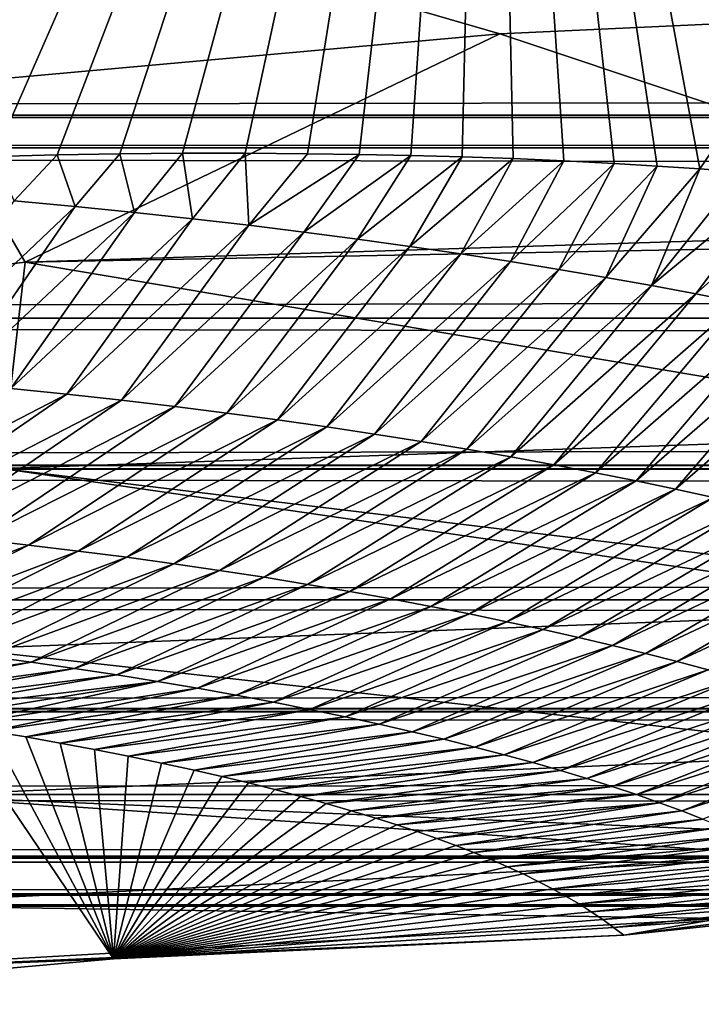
# Model space of a CAD drawing. Header units: metres. Extents: x -99 to 99, y -314 to 25.
# Tile 63 of 256: x -58.54 to -57.48, y -15.15 to -13.61. Entities that reach past the tile are written whole.
import ezdxf

# ---------------------------------------------------------------- set-up
doc = ezdxf.new("R2010")
doc.units = ezdxf.units.M
doc.layers.add('solid_K2442E1000C35', color=7, linetype='CONTINUOUS')

msp = doc.modelspace()

# ---------------------------------------------------------------- linework, layer by layer
at = {"layer": 'solid_K2442E1000C35'}
for points in [[(-57.811153, -12.061708, 81.183411), (-59.096188, -13.850338, 81.179962), (-60.345779, -12.744102, 74.414452)], [(-59.076294, -13.849011, 81.248016), (-59.096188, -13.850338, 81.179962), (-57.811153, -12.061708, 81.183411)], [(-58.977901, -13.842877, 81.589134), (-59.076294, -13.849011, 81.248016), (-57.811153, -12.061708, 81.183411)], [(-58.879402, -13.837525, 81.938606), (-58.977901, -13.842877, 81.589134), (-57.811153, -12.061708, 81.183411)], [(-58.780819, -13.833057, 82.296944), (-58.879402, -13.837525, 81.938606), (-57.811153, -12.061708, 81.183411)], [(-58.682228, -13.829384, 82.663963), (-58.780819, -13.833057, 82.296944), (-57.811153, -12.061708, 81.183411)], [(-58.583725, -13.826213, 83.038734), (-58.682228, -13.829384, 82.663963), (-57.811153, -12.061708, 81.183411)], [(-58.48534, -13.823658, 83.421837), (-58.583725, -13.826213, 83.038734), (-57.811153, -12.061708, 81.183411)], [(-58.387104, -13.82184, 83.813889), (-58.48534, -13.823658, 83.421837), (-57.811153, -12.061708, 81.183411)], [(-58.289055, -13.820878, 84.215523), (-58.387104, -13.82184, 83.813889), (-57.811153, -12.061708, 81.183411)], [(-58.191238, -13.820882, 84.627357), (-58.289055, -13.820878, 84.215523), (-57.811153, -12.061708, 81.183411)], [(-58.093735, -13.82181, 85.049454), (-58.191238, -13.820882, 84.627357), (-57.811153, -12.061708, 81.183411)], [(-58.01281, -13.822998, 85.408035), (-58.093735, -13.82181, 85.049454), (-57.811153, -12.061708, 81.183411)], [(-57.932224, -13.824619, 85.773155), (-58.01281, -13.822998, 85.408035), (-57.811153, -12.061708, 81.183411)], [(-57.852013, -13.826754, 86.145241), (-57.932224, -13.824619, 85.773155), (-57.811153, -12.061708, 81.183411)], [(-57.772213, -13.829478, 86.524712), (-57.852013, -13.826754, 86.145241), (-57.811153, -12.061708, 81.183411)], [(-57.692875, -13.832867, 86.91198), (-57.772213, -13.829478, 86.524712), (-57.811153, -12.061708, 81.183411)], [(-57.614044, -13.836989, 87.307472), (-57.692875, -13.832867, 86.91198), (-57.811153, -12.061708, 81.183411)], [(-57.546879, -13.841144, 87.653496), (-57.614044, -13.836989, 87.307472), (-57.811153, -12.061708, 81.183411)], [(-57.480019, -13.845674, 88.005959), (-57.546879, -13.841144, 87.653496), (-57.811153, -12.061708, 81.183411)], [(-56.549625, -12.476418, 88.03479), (-57.480019, -13.845674, 88.005959), (-57.811153, -12.061708, 81.183411)], [(-57.413582, -13.85053, 88.364388), (-57.480019, -13.845674, 88.005959), (-56.549625, -12.476418, 88.03479)], [(-57.792755, -13.634004, 104.118767), (-56.831402, -13.590055, 103.714195), (-60.650158, -12.805786, 105.459549)], [(-58.69585, -13.715575, 104.464249), (-57.792755, -13.634004, 104.118767), (-60.650158, -12.805786, 105.459549)], [(-68.302826, -13.761291, 46.968826), (68.302826, -13.761291, 46.968826), (67.575043, -13.519141, 47.49868)], [(-67.575043, -13.519142, 47.498676), (-68.302826, -13.761291, 46.968826), (67.575043, -13.519141, 47.49868)], [(-68.30265, -13.761235, 35.031048), (-67.575012, -13.519129, 34.501297), (68.30265, -13.761235, 35.031048)], [(-67.575012, -13.519129, 34.501297), (67.575012, -13.51913, 34.501297), (68.30265, -13.761235, 35.031048)], [(-56.8792, -13.939291, 103.587601), (-56.831402, -13.590055, 103.714195), (-57.792755, -13.634004, 104.118767)], [(-58.535286, -13.991375, 104.287285), (-57.792755, -13.634004, 104.118767), (-58.69585, -13.715575, 104.464249)], [(-56.8792, -13.939291, 103.587601), (-57.792755, -13.634004, 104.118767), (-58.535286, -13.991375, 104.287285)], [(-58.535286, -13.991375, 104.287285), (-58.69585, -13.715575, 104.464249), (-60.227932, -14.191501, 104.879219)], [(-68.46785, -13.812812, 46.84861), (68.46785, -13.812811, 46.84861), (68.302826, -13.761291, 46.968826)], [(-68.302826, -13.761291, 46.968826), (-68.46785, -13.812812, 46.84861), (68.302826, -13.761291, 46.968826)], [(-68.467812, -13.812801, 35.151363), (-68.30265, -13.761235, 35.031048), (68.467819, -13.812801, 35.151367)], [(-68.30265, -13.761235, 35.031048), (68.30265, -13.761235, 35.031048), (68.467819, -13.812801, 35.151367)], [(-69.393951, -14.079275, 46.174362), (69.393951, -14.079274, 46.174362), (68.46785, -13.812811, 46.84861)], [(-68.46785, -13.812812, 46.84861), (-69.393951, -14.079275, 46.174362), (68.46785, -13.812811, 46.84861)], [(-69.393913, -14.079266, 35.825611), (-68.467812, -13.812801, 35.151363), (69.393921, -14.079266, 35.825615)], [(-68.467812, -13.812801, 35.151363), (68.467819, -13.812801, 35.151367), (69.393921, -14.079266, 35.825615)], [(-58.552628, -13.895641, 83.384361), (-58.583725, -13.826213, 83.038734), (-58.48534, -13.823658, 83.421837)], [(-58.457329, -13.904431, 83.798874), (-58.552628, -13.895641, 83.384361), (-58.48534, -13.823658, 83.421837)], [(-58.457329, -13.904431, 83.798874), (-58.48534, -13.823658, 83.421837), (-58.387104, -13.82184, 83.813889)], [(-58.364388, -13.913739, 84.213791), (-58.457329, -13.904431, 83.798874), (-58.387104, -13.82184, 83.813889)], [(-58.364388, -13.913739, 84.213791), (-58.387104, -13.82184, 83.813889), (-58.289055, -13.820878, 84.215523)], [(-58.273758, -13.92353, 84.629082), (-58.364388, -13.913739, 84.213791), (-58.289055, -13.820878, 84.215523)], [(-58.273758, -13.92353, 84.629082), (-58.289055, -13.820878, 84.215523), (-58.191238, -13.820882, 84.627357)], [(-58.185394, -13.933769, 85.044746), (-58.273758, -13.92353, 84.629082), (-58.191238, -13.820882, 84.627357)], [(-58.185394, -13.933769, 85.044746), (-58.191238, -13.820882, 84.627357), (-58.093735, -13.82181, 85.049454)], [(-58.185394, -13.933769, 85.044746), (-58.093735, -13.82181, 85.049454), (-58.01281, -13.822998, 85.408035)], [(-58.099255, -13.944423, 85.46077), (-58.185394, -13.933769, 85.044746), (-58.01281, -13.822998, 85.408035)], [(-58.099255, -13.944423, 85.46077), (-58.01281, -13.822998, 85.408035), (-57.932224, -13.824619, 85.773155)], [(-58.015293, -13.955461, 85.877129), (-58.099255, -13.944423, 85.46077), (-57.932224, -13.824619, 85.773155)], [(-58.015293, -13.955461, 85.877129), (-57.932224, -13.824619, 85.773155), (-57.852013, -13.826754, 86.145241)], [(-57.933479, -13.966855, 86.293816), (-58.015293, -13.955461, 85.877129), (-57.852013, -13.826754, 86.145241)], [(-57.933479, -13.966855, 86.293816), (-57.852013, -13.826754, 86.145241), (-57.772213, -13.829478, 86.524712)], [(-57.853786, -13.978583, 86.710831), (-57.933479, -13.966855, 86.293816), (-57.772213, -13.829478, 86.524712)], [(-57.853786, -13.978583, 86.710831), (-57.772213, -13.829478, 86.524712), (-57.692875, -13.832867, 86.91198)], [(-57.776176, -13.990618, 87.128143), (-57.853786, -13.978583, 86.710831), (-57.692875, -13.832867, 86.91198)], [(-57.776176, -13.990618, 87.128143), (-57.692875, -13.832867, 86.91198), (-57.614044, -13.836989, 87.307472)], [(-57.700619, -14.002934, 87.545761), (-57.776176, -13.990618, 87.128143), (-57.614044, -13.836989, 87.307472)], [(-57.700619, -14.002934, 87.545761), (-57.614044, -13.836989, 87.307472), (-57.546879, -13.841144, 87.653496)], [(-57.627087, -14.01551, 87.963669), (-57.700619, -14.002934, 87.545761), (-57.546879, -13.841144, 87.653496)], [(-57.627087, -14.01551, 87.963669), (-57.546879, -13.841144, 87.653496), (-57.480019, -13.845674, 88.005959)], [(-57.555546, -14.028317, 88.381851), (-57.627087, -14.01551, 87.963669), (-57.480019, -13.845674, 88.005959)], [(-57.555546, -14.028317, 88.381851), (-57.480019, -13.845674, 88.005959), (-57.413582, -13.85053, 88.364388)], [(-57.555546, -14.028317, 88.381851), (-57.413582, -13.85053, 88.364388), (-57.347656, -13.855734, 88.728752)], [(-57.485977, -14.04134, 88.800301), (-57.555546, -14.028317, 88.381851), (-57.347656, -13.855734, 88.728752)], [(-57.485977, -14.04134, 88.800301), (-57.347656, -13.855734, 88.728752), (-57.282364, -13.861314, 89.098778)], [(-57.418358, -14.05456, 89.219009), (-57.485977, -14.04134, 88.800301), (-57.282364, -13.861314, 89.098778)], [(-58.740002, -14.172627, 83.772972), (-58.552628, -13.895641, 83.384361), (-58.457329, -13.904431, 83.798874)], [(-58.647747, -14.180667, 84.188156), (-58.740002, -14.172627, 83.772972), (-58.457329, -13.904431, 83.798874)], [(-58.647747, -14.180667, 84.188156), (-58.457329, -13.904431, 83.798874), (-58.364388, -13.913739, 84.213791)], [(-58.557781, -14.189223, 84.603767), (-58.647747, -14.180667, 84.188156), (-58.364388, -13.913739, 84.213791)], [(-58.557781, -14.189223, 84.603767), (-58.364388, -13.913739, 84.213791), (-58.273758, -13.92353, 84.629082)], [(-58.470062, -14.198263, 85.019783), (-58.557781, -14.189223, 84.603767), (-58.273758, -13.92353, 84.629082)], [(-58.470062, -14.198263, 85.019783), (-58.273758, -13.92353, 84.629082), (-58.185394, -13.933769, 85.044746)], [(-58.384541, -14.207751, 85.436188), (-58.470062, -14.198263, 85.019783), (-58.185394, -13.933769, 85.044746)], [(-58.384541, -14.207751, 85.436188), (-58.185394, -13.933769, 85.044746), (-58.099255, -13.944423, 85.46077)], [(-56.883076, -13.960306, 103.577675), (-56.8792, -13.939291, 103.587601), (-58.535286, -13.991375, 104.287285)], [(-58.301182, -14.217656, 85.852966), (-58.384541, -14.207751, 85.436188), (-58.099255, -13.944423, 85.46077)], [(-58.301182, -14.217656, 85.852966), (-58.099255, -13.944423, 85.46077), (-58.015293, -13.955461, 85.877129)], [(-56.883076, -13.960306, 103.577675), (-58.535286, -13.991375, 104.287285), (-56.953403, -14.259019, 103.40255)], [(-58.219944, -14.22795, 86.270103), (-58.301182, -14.217656, 85.852966), (-58.015293, -13.955461, 85.877129)], [(-58.219944, -14.22795, 86.270103), (-58.015293, -13.955461, 85.877129), (-57.933479, -13.966855, 86.293816)], [(-58.140808, -14.238608, 86.687584), (-58.219944, -14.22795, 86.270103), (-57.933479, -13.966855, 86.293816)], [(-58.140808, -14.238608, 86.687584), (-57.933479, -13.966855, 86.293816), (-57.853786, -13.978583, 86.710831)], [(-58.063732, -14.249606, 87.105408), (-58.140808, -14.238608, 86.687584), (-57.853786, -13.978583, 86.710831)], [(-58.063732, -14.249606, 87.105408), (-57.853786, -13.978583, 86.710831), (-57.776176, -13.990618, 87.128143)], [(-58.535286, -13.991375, 104.287285), (-60.227932, -14.191501, 104.879219), (-58.572262, -14.31473, 104.09742)], [(-58.535286, -13.991375, 104.287285), (-58.572262, -14.31473, 104.09742), (-56.953403, -14.259019, 103.40255)], [(-57.988697, -14.260917, 87.523552), (-58.063732, -14.249606, 87.105408), (-57.776176, -13.990618, 87.128143)], [(-57.988697, -14.260917, 87.523552), (-57.776176, -13.990618, 87.128143), (-57.700619, -14.002934, 87.545761)], [(-57.915665, -14.272515, 87.942001), (-57.988697, -14.260917, 87.523552), (-57.700619, -14.002934, 87.545761)], [(-57.915665, -14.272515, 87.942001), (-57.700619, -14.002934, 87.545761), (-57.627087, -14.01551, 87.963669)], [(-57.844608, -14.284378, 88.360756), (-57.915665, -14.272515, 87.942001), (-57.627087, -14.01551, 87.963669)], [(-57.844608, -14.284378, 88.360756), (-57.627087, -14.01551, 87.963669), (-57.555546, -14.028317, 88.381851)], [(-57.775505, -14.296485, 88.7798), (-57.844608, -14.284378, 88.360756), (-57.555546, -14.028317, 88.381851)], [(-57.775505, -14.296485, 88.7798), (-57.555546, -14.028317, 88.381851), (-57.485977, -14.04134, 88.800301)], [(-57.708332, -14.308818, 89.19912), (-57.775505, -14.296485, 88.7798), (-57.485977, -14.04134, 88.800301)], [(-57.708332, -14.308818, 89.19912), (-57.485977, -14.04134, 88.800301), (-57.418358, -14.05456, 89.219009)], [(-57.643074, -14.321358, 89.618713), (-57.708332, -14.308818, 89.19912), (-57.418358, -14.05456, 89.219009)], [(-57.643074, -14.321358, 89.618713), (-57.418358, -14.05456, 89.219009), (-57.352669, -14.067956, 89.637962)], [(-57.579708, -14.334085, 90.038559), (-57.643074, -14.321358, 89.618713), (-57.352669, -14.067956, 89.637962)], [(-57.579708, -14.334085, 90.038559), (-57.352669, -14.067956, 89.637962), (-57.288883, -14.081512, 90.057167)], [(-70.321541, -14.309476, 45.498768), (70.321541, -14.309476, 45.498768), (69.393951, -14.079274, 46.174362)], [(-69.393951, -14.079275, 46.174362), (-70.321541, -14.309476, 45.498768), (69.393951, -14.079274, 46.174362)], [(-70.321342, -14.309429, 36.501087), (-69.393913, -14.079266, 35.825611), (70.321342, -14.309429, 36.501087)], [(-69.393913, -14.079266, 35.825611), (69.393921, -14.079266, 35.825615), (70.321342, -14.309429, 36.501087)], [(-57.518211, -14.346983, 90.458664), (-57.579708, -14.334085, 90.038559), (-57.288883, -14.081512, 90.057167)], [(-57.518211, -14.346983, 90.458664), (-57.288883, -14.081512, 90.057167), (-57.226986, -14.09521, 90.476608)], [(-57.458561, -14.360032, 90.879005), (-57.518211, -14.346983, 90.458664), (-57.226986, -14.09521, 90.476608)], [(-58.861507, -14.400973, 84.706085), (-58.557781, -14.189223, 84.603767), (-58.470062, -14.198263, 85.019783)], [(-58.775455, -14.408674, 85.119484), (-58.861507, -14.400973, 84.706085), (-58.470062, -14.198263, 85.019783)], [(-58.775455, -14.408674, 85.119484), (-58.470062, -14.198263, 85.019783), (-58.384541, -14.207751, 85.436188)], [(-58.691547, -14.416849, 85.533302), (-58.775455, -14.408674, 85.119484), (-58.384541, -14.207751, 85.436188)], [(-58.691547, -14.416849, 85.533302), (-58.384541, -14.207751, 85.436188), (-58.301182, -14.217656, 85.852966)], [(-58.609737, -14.425465, 85.947517), (-58.691547, -14.416849, 85.533302), (-58.301182, -14.217656, 85.852966)], [(-58.609737, -14.425465, 85.947517), (-58.301182, -14.217656, 85.852966), (-58.219944, -14.22795, 86.270103)], [(-58.529999, -14.434496, 86.362114), (-58.609737, -14.425465, 85.947517), (-58.219944, -14.22795, 86.270103)], [(-58.529999, -14.434496, 86.362114), (-58.219944, -14.22795, 86.270103), (-58.140808, -14.238608, 86.687584)], [(-58.452305, -14.443917, 86.777092), (-58.529999, -14.434496, 86.362114), (-58.140808, -14.238608, 86.687584)], [(-58.452305, -14.443917, 86.777092), (-58.140808, -14.238608, 86.687584), (-58.063732, -14.249606, 87.105408)], [(-58.376625, -14.453704, 87.192421), (-58.452305, -14.443917, 86.777092), (-58.063732, -14.249606, 87.105408)], [(-58.376625, -14.453704, 87.192421), (-58.063732, -14.249606, 87.105408), (-57.988697, -14.260917, 87.523552)], [(-57.036533, -14.500793, 103.201256), (-56.953403, -14.259019, 103.40255), (-58.572262, -14.31473, 104.09742)], [(-58.302933, -14.46383, 87.608093), (-58.376625, -14.453704, 87.192421), (-57.988697, -14.260917, 87.523552)], [(-58.302933, -14.46383, 87.608093), (-57.988697, -14.260917, 87.523552), (-57.915665, -14.272515, 87.942001)], [(-58.231194, -14.474271, 88.024101), (-58.302933, -14.46383, 87.608093), (-57.915665, -14.272515, 87.942001)], [(-58.231194, -14.474271, 88.024101), (-57.915665, -14.272515, 87.942001), (-57.844608, -14.284378, 88.360756)], [(-58.161385, -14.485003, 88.440422), (-58.231194, -14.474271, 88.024101), (-57.844608, -14.284378, 88.360756)], [(-58.161385, -14.485003, 88.440422), (-57.844608, -14.284378, 88.360756), (-57.775505, -14.296485, 88.7798)], [(-58.093483, -14.496005, 88.857048), (-58.161385, -14.485003, 88.440422), (-57.775505, -14.296485, 88.7798)], [(-58.093483, -14.496005, 88.857048), (-57.775505, -14.296485, 88.7798), (-57.708332, -14.308818, 89.19912)], [(-71.332657, -14.520413, 44.762657), (71.332657, -14.520413, 44.762657), (70.349525, -14.315865, 45.478394)], [(-70.349525, -14.315865, 45.478394), (-71.332657, -14.520413, 44.762657), (70.349525, -14.315865, 45.478394)], [(-71.332626, -14.520409, 37.237324), (-70.349495, -14.315858, 36.521584), (71.332626, -14.520409, 37.237324)], [(-70.349525, -14.315865, 45.478394), (70.349525, -14.315865, 45.478394), (70.321541, -14.309476, 45.498768)], [(-70.321541, -14.309476, 45.498768), (-70.349525, -14.315865, 45.478394), (70.321541, -14.309476, 45.498768)], [(-70.349495, -14.315858, 36.521584), (-70.321342, -14.309429, 36.501087), (70.349495, -14.315858, 36.521584)], [(-70.349495, -14.315858, 36.521584), (70.349495, -14.315858, 36.521584), (71.332626, -14.520409, 37.237324)], [(-70.321342, -14.309429, 36.501087), (70.321342, -14.309429, 36.501087), (70.349495, -14.315858, 36.521584)], [(-58.572262, -14.31473, 104.09742), (-58.633041, -14.596715, 103.855003), (-57.051205, -14.535711, 103.166214)], [(-57.036533, -14.500793, 103.201256), (-58.572262, -14.31473, 104.09742), (-57.051205, -14.535711, 103.166214)], [(-58.027473, -14.507261, 89.273972), (-58.093483, -14.496005, 88.857048), (-57.708332, -14.308818, 89.19912)], [(-58.027473, -14.507261, 89.273972), (-57.708332, -14.308818, 89.19912), (-57.643074, -14.321358, 89.618713)], [(-57.963329, -14.518751, 89.691177), (-58.027473, -14.507261, 89.273972), (-57.643074, -14.321358, 89.618713)], [(-57.963329, -14.518751, 89.691177), (-57.643074, -14.321358, 89.618713), (-57.579708, -14.334085, 90.038559)], [(-57.901035, -14.530457, 90.108658), (-57.963329, -14.518751, 89.691177), (-57.579708, -14.334085, 90.038559)], [(-57.901035, -14.530457, 90.108658), (-57.579708, -14.334085, 90.038559), (-57.518211, -14.346983, 90.458664)], [(-57.840569, -14.542361, 90.526405), (-57.901035, -14.530457, 90.108658), (-57.518211, -14.346983, 90.458664)], [(-57.840569, -14.542361, 90.526405), (-57.518211, -14.346983, 90.458664), (-57.458561, -14.360032, 90.879005)], [(-57.781914, -14.554444, 90.944397), (-57.840569, -14.542361, 90.526405), (-57.458561, -14.360032, 90.879005)], [(-57.781914, -14.554444, 90.944397), (-57.458561, -14.360032, 90.879005), (-57.400745, -14.373216, 91.299576)], [(-57.725052, -14.56669, 91.36264), (-57.781914, -14.554444, 90.944397), (-57.400745, -14.373216, 91.299576)], [(-57.725052, -14.56669, 91.36264), (-57.400745, -14.373216, 91.299576), (-57.344746, -14.386521, 91.720375)], [(-57.669968, -14.579085, 91.781113), (-57.725052, -14.56669, 91.36264), (-57.344746, -14.386521, 91.720375)], [(-57.669968, -14.579085, 91.781113), (-57.344746, -14.386521, 91.720375), (-57.290546, -14.399934, 92.141388)], [(-57.61665, -14.591617, 92.199814), (-57.669968, -14.579085, 91.781113), (-57.290546, -14.399934, 92.141388)], [(-57.61665, -14.591617, 92.199814), (-57.290546, -14.399934, 92.141388), (-57.23814, -14.413441, 92.562614)], [(-58.894283, -14.573812, 86.347633), (-58.609737, -14.425465, 85.947517), (-58.529999, -14.434496, 86.362114)], [(-57.565086, -14.604271, 92.618736), (-57.61665, -14.591617, 92.199814), (-57.23814, -14.413441, 92.562614)], [(-57.565086, -14.604271, 92.618736), (-57.23814, -14.413441, 92.562614), (-57.187508, -14.427029, 92.984039)], [(-57.515259, -14.617034, 93.037865), (-57.565086, -14.604271, 92.618736), (-57.187508, -14.427029, 92.984039)], [(-57.515259, -14.617034, 93.037865), (-57.187508, -14.427029, 92.984039), (-57.138638, -14.440685, 93.405655)], [(-58.816681, -14.581823, 86.762932), (-58.894283, -14.573812, 86.347633), (-58.529999, -14.434496, 86.362114)], [(-58.816681, -14.581823, 86.762932), (-58.529999, -14.434496, 86.362114), (-58.452305, -14.443917, 86.777092)], [(-57.467163, -14.629894, 93.457191), (-57.515259, -14.617034, 93.037865), (-57.138638, -14.440685, 93.405655)], [(-58.741085, -14.590242, 87.178619), (-58.816681, -14.581823, 86.762932), (-58.452305, -14.443917, 86.777092)], [(-58.741085, -14.590242, 87.178619), (-58.452305, -14.443917, 86.777092), (-58.376625, -14.453704, 87.192421)], [(-58.667469, -14.599044, 87.594681), (-58.741085, -14.590242, 87.178619), (-58.376625, -14.453704, 87.192421)], [(-58.667469, -14.599044, 87.594681), (-58.376625, -14.453704, 87.192421), (-58.302933, -14.46383, 87.608093)], [(-58.595798, -14.608201, 88.011108), (-58.667469, -14.599044, 87.594681), (-58.302933, -14.46383, 87.608093)], [(-58.595798, -14.608201, 88.011108), (-58.302933, -14.46383, 87.608093), (-58.231194, -14.474271, 88.024101)], [(-58.526054, -14.617691, 88.427879), (-58.595798, -14.608201, 88.011108), (-58.231194, -14.474271, 88.024101)], [(-58.526054, -14.617691, 88.427879), (-58.231194, -14.474271, 88.024101), (-58.161385, -14.485003, 88.440422)], [(-58.45821, -14.627491, 88.844978), (-58.526054, -14.617691, 88.427879), (-58.161385, -14.485003, 88.440422)], [(-58.45821, -14.627491, 88.844978), (-58.161385, -14.485003, 88.440422), (-58.093483, -14.496005, 88.857048)], [(-58.392246, -14.637585, 89.262405), (-58.45821, -14.627491, 88.844978), (-58.093483, -14.496005, 88.857048)], [(-58.392246, -14.637585, 89.262405), (-58.093483, -14.496005, 88.857048), (-58.027473, -14.507261, 89.273972)], [(-58.328148, -14.647951, 89.68013), (-58.392246, -14.637585, 89.262405), (-58.027473, -14.507261, 89.273972)], [(-58.328148, -14.647951, 89.68013), (-58.027473, -14.507261, 89.273972), (-57.963329, -14.518751, 89.691177)], [(-58.265892, -14.658572, 90.09816), (-58.328148, -14.647951, 89.68013), (-57.963329, -14.518751, 89.691177)], [(-58.265892, -14.658572, 90.09816), (-57.963329, -14.518751, 89.691177), (-57.901035, -14.530457, 90.108658)], [(-72.337547, -14.690591, 44.030933), (72.337547, -14.690591, 44.030933), (71.332657, -14.520413, 44.762657)], [(-71.332657, -14.520413, 44.762657), (-72.337547, -14.690591, 44.030933), (71.332657, -14.520413, 44.762657)], [(-72.337524, -14.690587, 37.969051), (-71.332626, -14.520409, 37.237324), (72.337532, -14.690587, 37.969051)], [(-71.332626, -14.520409, 37.237324), (71.332626, -14.520409, 37.237324), (72.337532, -14.690587, 37.969051)], [(-58.205463, -14.66943, 90.516464), (-58.265892, -14.658572, 90.09816), (-57.901035, -14.530457, 90.108658)], [(-58.205463, -14.66943, 90.516464), (-57.901035, -14.530457, 90.108658), (-57.840569, -14.542361, 90.526405)], [(-57.051205, -14.535711, 103.166214), (-58.633041, -14.596715, 103.855003), (-57.169121, -14.759543, 102.886978)], [(-58.146843, -14.680504, 90.935051), (-58.205463, -14.66943, 90.516464), (-57.840569, -14.542361, 90.526405)], [(-58.146843, -14.680504, 90.935051), (-57.840569, -14.542361, 90.526405), (-57.781914, -14.554444, 90.944397)], [(-58.090008, -14.691778, 91.353889), (-58.146843, -14.680504, 90.935051), (-57.781914, -14.554444, 90.944397)], [(-58.090008, -14.691778, 91.353889), (-57.781914, -14.554444, 90.944397), (-57.725052, -14.56669, 91.36264)], [(-58.03495, -14.703238, 91.772987), (-58.090008, -14.691778, 91.353889), (-57.725052, -14.56669, 91.36264)], [(-58.03495, -14.703238, 91.772987), (-57.725052, -14.56669, 91.36264), (-57.669968, -14.579085, 91.781113)], [(-57.981651, -14.714871, 92.192322), (-58.03495, -14.703238, 91.772987), (-57.669968, -14.579085, 91.781113)], [(-57.981651, -14.714871, 92.192322), (-57.669968, -14.579085, 91.781113), (-57.61665, -14.591617, 92.199814)], [(-58.633041, -14.596715, 103.855003), (-58.715454, -14.827321, 103.568642), (-57.169121, -14.759543, 102.886978)], [(-57.930107, -14.726663, 92.611893), (-57.981651, -14.714871, 92.192322), (-57.61665, -14.591617, 92.199814)], [(-57.930107, -14.726663, 92.611893), (-57.61665, -14.591617, 92.199814), (-57.565086, -14.604271, 92.618736)], [(-58.526054, -14.617691, 88.427879), (-58.931328, -14.677617, 88.284599), (-58.595798, -14.608201, 88.011108)], [(-57.880299, -14.738599, 93.031685), (-57.930107, -14.726663, 92.611893), (-57.565086, -14.604271, 92.618736)], [(-57.880299, -14.738599, 93.031685), (-57.565086, -14.604271, 92.618736), (-57.515259, -14.617034, 93.037865)], [(-58.526054, -14.617691, 88.427879), (-58.873131, -14.6847, 88.637733), (-58.931328, -14.677617, 88.284599)], [(-58.45821, -14.627491, 88.844978), (-58.873131, -14.6847, 88.637733), (-58.526054, -14.617691, 88.427879)], [(-58.45821, -14.627491, 88.844978), (-58.815247, -14.69213, 88.996468), (-58.873131, -14.6847, 88.637733)], [(-58.392246, -14.637585, 89.262405), (-58.815247, -14.69213, 88.996468), (-58.45821, -14.627491, 88.844978)], [(-57.832214, -14.750669, 93.451691), (-57.880299, -14.738599, 93.031685), (-57.515259, -14.617034, 93.037865)], [(-57.832214, -14.750669, 93.451691), (-57.515259, -14.617034, 93.037865), (-57.467163, -14.629894, 93.457191)], [(-58.392246, -14.637585, 89.262405), (-58.757786, -14.699922, 89.36116), (-58.815247, -14.69213, 88.996468)], [(-58.328148, -14.647951, 89.68013), (-58.757786, -14.699922, 89.36116), (-58.392246, -14.637585, 89.262405)], [(-57.785843, -14.762856, 93.871902), (-57.832214, -14.750669, 93.451691), (-57.467163, -14.629894, 93.457191)], [(-57.785843, -14.762856, 93.871902), (-57.467163, -14.629894, 93.457191), (-57.420776, -14.642838, 93.876717)], [(-57.741169, -14.775149, 94.292313), (-57.785843, -14.762856, 93.871902), (-57.420776, -14.642838, 93.876717)], [(-57.741169, -14.775149, 94.292313), (-57.420776, -14.642838, 93.876717), (-57.376091, -14.655853, 94.296425)], [(-58.328148, -14.647951, 89.68013), (-58.700874, -14.708089, 89.73214), (-58.757786, -14.699922, 89.36116)], [(-58.328148, -14.647951, 89.68013), (-58.644634, -14.716642, 90.109756), (-58.700874, -14.708089, 89.73214)], [(-58.265892, -14.658572, 90.09816), (-58.644634, -14.716642, 90.109756), (-58.328148, -14.647951, 89.68013)], [(-58.265892, -14.658572, 90.09816), (-58.589184, -14.725594, 90.494354), (-58.644634, -14.716642, 90.109756)], [(-58.205463, -14.66943, 90.516464), (-58.589184, -14.725594, 90.494354), (-58.265892, -14.658572, 90.09816)], [(-57.698189, -14.787538, 94.712914), (-57.741169, -14.775149, 94.292313), (-57.376091, -14.655853, 94.296425)], [(-57.698189, -14.787538, 94.712914), (-57.376091, -14.655853, 94.296425), (-57.333099, -14.668929, 94.716309)], [(-58.205463, -14.66943, 90.516464), (-58.534618, -14.734949, 90.886215), (-58.589184, -14.725594, 90.494354)], [(-58.146843, -14.680504, 90.935051), (-58.534618, -14.734949, 90.886215), (-58.205463, -14.66943, 90.516464)], [(-57.656891, -14.800014, 95.13369), (-57.698189, -14.787538, 94.712914), (-57.333099, -14.668929, 94.716309)], [(-57.656891, -14.800014, 95.13369), (-57.333099, -14.668929, 94.716309), (-57.29179, -14.682057, 95.13636)], [(-58.146843, -14.680504, 90.935051), (-58.480583, -14.744646, 91.284157), (-58.534618, -14.734949, 90.886215)], [(-58.090008, -14.691778, 91.353889), (-58.480583, -14.744646, 91.284157), (-58.146843, -14.680504, 90.935051)], [(-57.617268, -14.812566, 95.554634), (-57.656891, -14.800014, 95.13369), (-57.29179, -14.682057, 95.13636)], [(-57.617268, -14.812566, 95.554634), (-57.29179, -14.682057, 95.13636), (-57.252159, -14.69523, 95.55658)], [(-73.36058, -14.824803, 43.28587), (73.36058, -14.824803, 43.28587), (72.370667, -14.695542, 44.006832)], [(-72.370667, -14.695542, 44.006832), (-73.36058, -14.824803, 43.28587), (72.370667, -14.695542, 44.006832)], [(-73.360565, -14.824801, 38.714119), (-72.370438, -14.695508, 37.993), (73.360565, -14.824801, 38.714119)], [(-72.370667, -14.695542, 44.006832), (72.370667, -14.695542, 44.006832), (72.337547, -14.690591, 44.030933)], [(-72.337547, -14.690591, 44.030933), (-72.370667, -14.695542, 44.006832), (72.337547, -14.690591, 44.030933)], [(-72.370438, -14.695508, 37.993), (-72.337524, -14.690587, 37.969051), (72.370438, -14.695508, 37.993)], [(-72.370438, -14.695508, 37.993), (72.370438, -14.695508, 37.993), (73.360565, -14.824801, 38.714119)], [(-72.337524, -14.690587, 37.969051), (72.337532, -14.690587, 37.969051), (72.370438, -14.695508, 37.993)], [(-58.090008, -14.691778, 91.353889), (-58.427017, -14.754672, 91.688049), (-58.480583, -14.744646, 91.284157)], [(-58.03495, -14.703238, 91.772987), (-58.427017, -14.754672, 91.688049), (-58.090008, -14.691778, 91.353889)], [(-58.03495, -14.703238, 91.772987), (-58.374092, -14.765049, 92.09845), (-58.427017, -14.754672, 91.688049)], [(-57.981651, -14.714871, 92.192322), (-58.374092, -14.765049, 92.09845), (-58.03495, -14.703238, 91.772987)], [(-57.579311, -14.825188, 95.975746), (-57.617268, -14.812566, 95.554634), (-57.252159, -14.69523, 95.55658)], [(-57.579311, -14.825188, 95.975746), (-57.252159, -14.69523, 95.55658), (-57.214195, -14.708437, 95.976952)], [(-58.397427, -15.082452, 102.269608), (-59.185795, -15.153446, 102.604774), (-58.644634, -14.716642, 90.109756)], [(-58.397427, -15.082452, 102.269608), (-58.644634, -14.716642, 90.109756), (-58.589184, -14.725594, 90.494354)], [(-57.981651, -14.714871, 92.192322), (-58.321968, -14.775794, 92.515915), (-58.374092, -14.765049, 92.09845)], [(-57.930107, -14.726663, 92.611893), (-58.321968, -14.775794, 92.515915), (-57.981651, -14.714871, 92.192322)], [(-57.543015, -14.837869, 96.397018), (-57.579311, -14.825188, 95.975746), (-57.214195, -14.708437, 95.976952)], [(-57.543015, -14.837869, 96.397018), (-57.214195, -14.708437, 95.976952), (-57.177891, -14.72167, 96.397476)], [(-58.397427, -15.082452, 102.269608), (-58.589184, -14.725594, 90.494354), (-58.534618, -14.734949, 90.886215)], [(-58.397427, -15.082452, 102.269608), (-58.534618, -14.734949, 90.886215), (-58.480583, -14.744646, 91.284157)], [(-57.930107, -14.726663, 92.611893), (-58.270809, -14.786922, 92.940994), (-58.321968, -14.775794, 92.515915)], [(-57.880299, -14.738599, 93.031685), (-58.270809, -14.786922, 92.940994), (-57.930107, -14.726663, 92.611893)], [(-57.508369, -14.850601, 96.818436), (-57.543015, -14.837869, 96.397018), (-57.177891, -14.72167, 96.397476)], [(-57.508369, -14.850601, 96.818436), (-57.177891, -14.72167, 96.397476), (-57.143238, -14.734921, 96.818138)], [(-57.475372, -14.863377, 97.239998), (-57.508369, -14.850601, 96.818436), (-57.143238, -14.734921, 96.818138)], [(-58.397427, -15.082452, 102.269608), (-58.480583, -14.744646, 91.284157), (-58.427017, -14.754672, 91.688049)], [(-57.880299, -14.738599, 93.031685), (-58.227852, -14.79678, 93.311844), (-58.270809, -14.786922, 92.940994)], [(-57.832214, -14.750669, 93.451691), (-58.227852, -14.79678, 93.311844), (-57.880299, -14.738599, 93.031685)], [(-57.832214, -14.750669, 93.451691), (-58.185829, -14.806938, 93.689049), (-58.227852, -14.79678, 93.311844)], [(-57.785843, -14.762856, 93.871902), (-58.185829, -14.806938, 93.689049), (-57.832214, -14.750669, 93.451691)], [(-57.268093, -14.887643, 102.655823), (-57.169121, -14.759543, 102.886978), (-58.715454, -14.827321, 103.568642)], [(-58.397427, -15.082452, 102.269608), (-58.427017, -14.754672, 91.688049), (-58.374092, -14.765049, 92.09845)], [(-58.397427, -15.082452, 102.269608), (-58.374092, -14.765049, 92.09845), (-58.321968, -14.775794, 92.515915)], [(-57.785843, -14.762856, 93.871902), (-58.144844, -14.817407, 94.072968), (-58.185829, -14.806938, 93.689049)], [(-57.741169, -14.775149, 94.292313), (-58.144844, -14.817407, 94.072968), (-57.785843, -14.762856, 93.871902)], [(-58.397427, -15.082452, 102.269608), (-58.321968, -14.775794, 92.515915), (-58.270809, -14.786922, 92.940994)], [(-57.741169, -14.775149, 94.292313), (-58.1045, -14.828179, 94.463982), (-58.144844, -14.817407, 94.072968)], [(-57.698189, -14.787538, 94.712914), (-58.1045, -14.828179, 94.463982), (-57.741169, -14.775149, 94.292313)], [(-58.397427, -15.082452, 102.269608), (-58.270809, -14.786922, 92.940994), (-58.227852, -14.79678, 93.311844)], [(-58.397427, -15.082452, 102.269608), (-58.227852, -14.79678, 93.311844), (-58.185829, -14.806938, 93.689049)], [(-57.698189, -14.787538, 94.712914), (-58.064594, -14.839239, 94.8619), (-58.1045, -14.828179, 94.463982)], [(-57.656891, -14.800014, 95.13369), (-58.064594, -14.839239, 94.8619), (-57.698189, -14.787538, 94.712914)], [(-58.397427, -15.082452, 102.269608), (-58.185829, -14.806938, 93.689049), (-58.144844, -14.817407, 94.072968)], [(-57.656891, -14.800014, 95.13369), (-58.025322, -14.850574, 95.266235), (-58.064594, -14.839239, 94.8619)], [(-57.617268, -14.812566, 95.554634), (-58.025322, -14.850574, 95.266235), (-57.656891, -14.800014, 95.13369)], [(-57.617268, -14.812566, 95.554634), (-57.986889, -14.862168, 95.676529), (-58.025322, -14.850574, 95.266235)], [(-57.579311, -14.825188, 95.975746), (-57.986889, -14.862168, 95.676529), (-57.617268, -14.812566, 95.554634)], [(-74.398537, -14.921741, 42.530247), (74.398537, -14.921741, 42.530247), (73.36058, -14.824803, 43.28587)], [(-73.36058, -14.824803, 43.28587), (-74.398537, -14.921741, 42.530247), (73.36058, -14.824803, 43.28587)], [(-74.398529, -14.92174, 39.469746), (-73.360565, -14.824801, 38.714119), (74.398529, -14.92174, 39.469746)], [(-73.360565, -14.824801, 38.714119), (73.360565, -14.824801, 38.714119), (74.398529, -14.92174, 39.469746)], [(-58.715454, -14.827321, 103.568642), (-58.816574, -14.998364, 103.248497), (-57.302975, -14.922569, 102.57476)], [(-57.268093, -14.887643, 102.655823), (-58.715454, -14.827321, 103.568642), (-57.302975, -14.922569, 102.57476)], [(-58.397427, -15.082452, 102.269608), (-58.144844, -14.817407, 94.072968), (-58.1045, -14.828179, 94.463982)], [(-58.397427, -15.082452, 102.269608), (-58.1045, -14.828179, 94.463982), (-58.064594, -14.839239, 94.8619)], [(-57.579311, -14.825188, 95.975746), (-57.954102, -14.872518, 96.040039), (-57.986889, -14.862168, 95.676529)], [(-57.543015, -14.837869, 96.397018), (-57.954102, -14.872518, 96.040039), (-57.579311, -14.825188, 95.975746)], [(-58.397427, -15.082452, 102.269608), (-58.064594, -14.839239, 94.8619), (-58.025322, -14.850574, 95.266235)], [(-57.543015, -14.837869, 96.397018), (-57.922237, -14.883044, 96.407433), (-57.954102, -14.872518, 96.040039)], [(-57.543015, -14.837869, 96.397018), (-57.891434, -14.893739, 96.778381), (-57.922237, -14.883044, 96.407433)], [(-57.508369, -14.850601, 96.818436), (-57.891434, -14.893739, 96.778381), (-57.543015, -14.837869, 96.397018)], [(-58.397427, -15.082452, 102.269608), (-58.025322, -14.850574, 95.266235), (-57.986889, -14.862168, 95.676529)], [(-57.508369, -14.850601, 96.818436), (-57.861816, -14.904588, 97.152573), (-57.891434, -14.893739, 96.778381)], [(-57.475372, -14.863377, 97.239998), (-57.861816, -14.904588, 97.152573), (-57.508369, -14.850601, 96.818436)], [(-58.397427, -15.082452, 102.269608), (-57.986889, -14.862168, 95.676529), (-57.954102, -14.872518, 96.040039)], [(-58.397427, -15.082452, 102.269608), (-57.954102, -14.872518, 96.040039), (-57.922237, -14.883044, 96.407433)], [(-57.475372, -14.863377, 97.239998), (-57.833527, -14.915581, 97.529686), (-57.861816, -14.904588, 97.152573)], [(-57.444008, -14.876184, 97.66169), (-57.833527, -14.915581, 97.529686), (-57.475372, -14.863377, 97.239998)], [(-58.397427, -15.082452, 102.269608), (-57.922237, -14.883044, 96.407433), (-57.891434, -14.893739, 96.778381)], [(-57.444008, -14.876184, 97.66169), (-57.806671, -14.926705, 97.909477), (-57.833527, -14.915581, 97.529686)], [(-57.41428, -14.889019, 98.083511), (-57.806671, -14.926705, 97.909477), (-57.444008, -14.876184, 97.66169)], [(-57.41428, -14.889019, 98.083511), (-57.780998, -14.937972, 98.292519), (-57.806671, -14.926705, 97.909477)], [(-57.386173, -14.901876, 98.505447), (-57.780998, -14.937972, 98.292519), (-57.41428, -14.889019, 98.083511)], [(-58.397427, -15.082452, 102.269608), (-57.891434, -14.893739, 96.778381), (-57.861816, -14.904588, 97.152573)], [(-58.397427, -15.082452, 102.269608), (-57.861816, -14.904588, 97.152573), (-57.833527, -14.915581, 97.529686)], [(-57.386173, -14.901876, 98.505447), (-57.756416, -14.949382, 98.679047), (-57.780998, -14.937972, 98.292519)], [(-57.359695, -14.914751, 98.927498), (-57.756416, -14.949382, 98.679047), (-57.386173, -14.901876, 98.505447)], [(-58.397427, -15.082452, 102.269608), (-57.833527, -14.915581, 97.529686), (-57.806671, -14.926705, 97.909477)], [(-57.359695, -14.914751, 98.927498), (-57.732925, -14.960931, 99.069069), (-57.756416, -14.949382, 98.679047)], [(-57.334839, -14.927638, 99.349655), (-57.732925, -14.960931, 99.069069), (-57.359695, -14.914751, 98.927498)], [(-75.445076, -14.980346, 40.232372), (-74.44062, -14.924851, 39.500397), (75.445076, -14.980346, 40.232372)], [(-75.445076, -14.980346, 41.767624), (75.445076, -14.980346, 41.767624), (74.44088, -14.92487, 42.499416)], [(-74.44088, -14.92487, 42.499416), (-75.445076, -14.980346, 41.767624), (74.44088, -14.92487, 42.499416)], [(-74.44088, -14.92487, 42.499416), (74.44088, -14.92487, 42.499416), (74.398537, -14.921741, 42.530247)], [(-74.398537, -14.921741, 42.530247), (-74.44088, -14.92487, 42.499416), (74.398537, -14.921741, 42.530247)], [(-74.44062, -14.924851, 39.500397), (-74.398529, -14.92174, 39.469746), (74.44062, -14.924851, 39.500401)], [(-74.44062, -14.924851, 39.500397), (74.44062, -14.924851, 39.500401), (75.445076, -14.980346, 40.232372)], [(-74.398529, -14.92174, 39.469746), (74.398529, -14.92174, 39.469746), (74.44062, -14.924851, 39.500401)], [(-57.302975, -14.922569, 102.57476), (-58.816574, -14.998364, 103.248497), (-57.448029, -15.019003, 102.240646)], [(-58.397427, -15.082452, 102.269608), (-57.806671, -14.926705, 97.909477), (-57.780998, -14.937972, 98.292519)], [(-57.334839, -14.927638, 99.349655), (-57.710522, -14.972616, 99.46257), (-57.732925, -14.960931, 99.069069)], [(-57.3116, -14.940533, 99.771912), (-57.710522, -14.972616, 99.46257), (-57.334839, -14.927638, 99.349655)], [(-58.397427, -15.082452, 102.269608), (-57.780998, -14.937972, 98.292519), (-57.756416, -14.949382, 98.679047)], [(-58.397427, -15.082452, 102.269608), (-57.756416, -14.949382, 98.679047), (-57.732925, -14.960931, 99.069069)], [(-57.3116, -14.940533, 99.771912), (-57.689205, -14.984434, 99.859566), (-57.710522, -14.972616, 99.46257)], [(-57.28997, -14.95343, 100.19426), (-57.689205, -14.984434, 99.859566), (-57.3116, -14.940533, 99.771912)], [(-58.397427, -15.082452, 102.269608), (-57.732925, -14.960931, 99.069069), (-57.710522, -14.972616, 99.46257)], [(-57.28997, -14.95343, 100.19426), (-57.668983, -14.996384, 100.260048), (-57.689205, -14.984434, 99.859566)], [(-57.269955, -14.966327, 100.616699), (-57.668983, -14.996384, 100.260048), (-57.28997, -14.95343, 100.19426)], [(-57.269955, -14.966327, 100.616699), (-57.649845, -15.008461, 100.664017), (-57.668983, -14.996384, 100.260048)], [(-57.251549, -14.979217, 101.039215), (-57.649845, -15.008461, 100.664017), (-57.269955, -14.966327, 100.616699)], [(-76.5, -15, 41), (76.5, -15, 41), (75.445076, -14.980346, 41.767624)], [(-75.445076, -14.980346, 41.767624), (-76.5, -15, 41), (75.445076, -14.980346, 41.767624)], [(-75.445076, -14.980346, 40.232372), (76.5, -15, 41), (-76.5, -15, 41)], [(-75.445076, -14.980346, 40.232372), (75.445076, -14.980346, 40.232372), (76.5, -15, 41)], [(-58.397427, -15.082452, 102.269608), (-57.710522, -14.972616, 99.46257), (-57.689205, -14.984434, 99.859566)], [(-57.251549, -14.979217, 101.039215), (-57.631802, -15.020664, 101.071472), (-57.649845, -15.008461, 100.664017)], [(-57.234741, -14.992096, 101.461807), (-57.631802, -15.020664, 101.071472), (-57.251549, -14.979217, 101.039215)], [(-58.397427, -15.082452, 102.269608), (-57.689205, -14.984434, 99.859566), (-57.668983, -14.996384, 100.260048)], [(-58.397427, -15.082452, 102.269608), (-57.668983, -14.996384, 100.260048), (-57.649845, -15.008461, 100.664017)], [(-57.234741, -14.992096, 101.461807), (-57.614845, -15.03299, 101.482414), (-57.631802, -15.020664, 101.071472)], [(-57.234741, -14.992096, 101.461807), (-57.21954, -15.004961, 101.884468), (-57.614845, -15.03299, 101.482414)], [(-57.218544, -14.997047, 102.146027), (-57.59898, -15.04544, 101.896843), (-57.21954, -15.004961, 101.884468)], [(-57.218544, -14.997047, 102.146027), (-57.448029, -15.019003, 102.240646), (-57.59898, -15.04544, 101.896843)], [(-58.816574, -14.998364, 103.248497), (-58.932827, -15.103775, 102.905937), (-57.448029, -15.019003, 102.240646)], [(-58.397427, -15.082452, 102.269608), (-57.649845, -15.008461, 100.664017), (-57.631802, -15.020664, 101.071472)], [(-57.21954, -15.004961, 101.884468), (-57.59898, -15.04544, 101.896843), (-57.614845, -15.03299, 101.482414)], [(-57.448029, -15.019003, 102.240646), (-58.932827, -15.103775, 102.905937), (-57.59898, -15.04544, 101.896843)], [(-58.397427, -15.082452, 102.269608), (-57.631802, -15.020664, 101.071472), (-57.614845, -15.03299, 101.482414)], [(-58.397427, -15.082452, 102.269608), (-57.614845, -15.03299, 101.482414), (-57.59898, -15.04544, 101.896843)], [(-58.932827, -15.103775, 102.905937), (-58.397427, -15.082452, 102.269608), (-57.59898, -15.04544, 101.896843)], [(-58.932827, -15.103775, 102.905937), (-59.185795, -15.153446, 102.604774), (-58.397427, -15.082452, 102.269608)]]:
    msp.add_3dface(points, dxfattribs=at)

doc.saveas('drawing.dxf')
